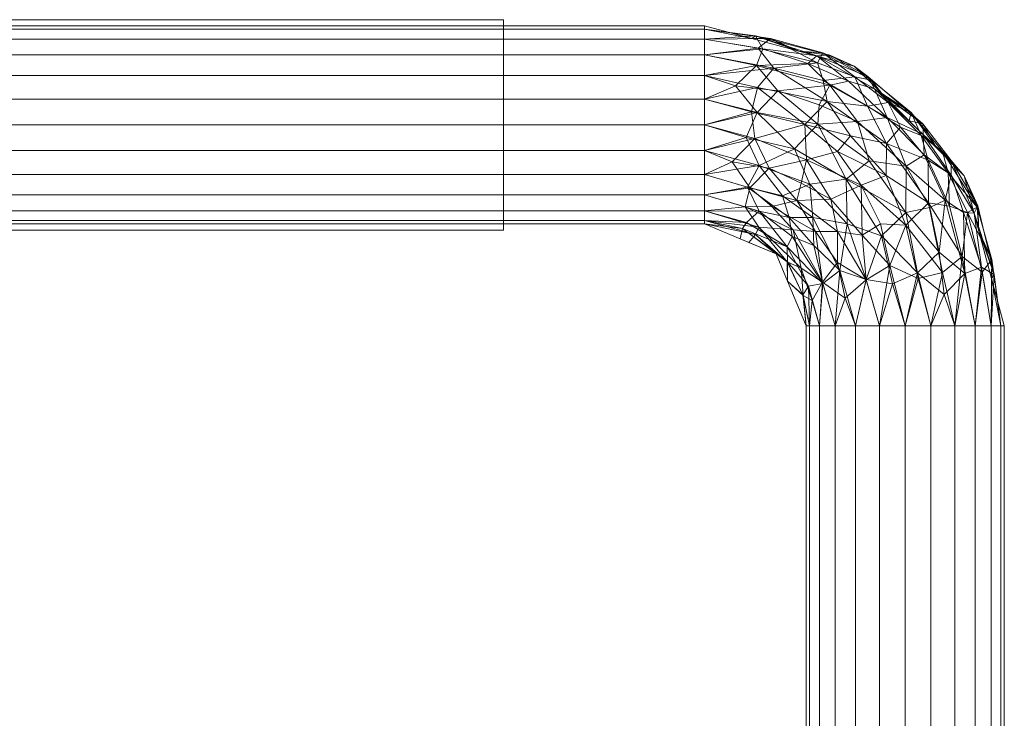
# Model space of a CAD drawing. Header units: millimetres. Extents: x -336 to 336, y -553 to 585.
# Tile 256 of 256: x 168 to 315, y 481 to 585. Entities that reach past the tile are written whole.
import ezdxf

# ---------------------------------------------------------------- set-up
doc = ezdxf.new("R2010")
doc.units = ezdxf.units.MM
doc.layers.add('M-520-M_DRAINAGE_FW', color=2, linetype='Continuous', lineweight=30)

# ---------------------------------------------------------------- blocks, each defined once
blk = doc.blocks.new('FFAS9403-000040BC0 - Urinal Safety Grab Bar-3412-3D View 1')
at = {"layer": 'M-520-M_DRAINAGE_FW', "lineweight": 9}
mesh = blk.add_polyface(dxfattribs=at)
corners = [(270, 584, 278.4), (270, 583.49, 274.57), (270, 582.01, 271), (270, 579.66, 267.94), (270, 576.6, 265.59), (270, 573.03, 264.11), (270, 569.2, 263.6), (270, 565.37, 264.11), (270, 561.8, 265.59), (270, 558.73, 267.94), (270, 556.38, 271), (270, 554.9, 274.57), (270, 554.4, 278.4), (-270, 554.4, 278.4), (-270, 554.9, 274.57), (-270, 556.38, 271), (-270, 558.73, 267.94), (-270, 561.8, 265.59), (-270, 565.37, 264.11), (-270, 569.2, 263.6), (-270, 573.03, 264.11), (-270, 576.6, 265.59), (-270, 579.66, 267.94), (-270, 582.01, 271), (-270, 583.49, 274.57), (-270, 584, 278.4)]
mesh.append_faces([[corners[k] for k in face] for face in [(13, 14, 11, 12)]], dxfattribs={"vtx1": -1})
mesh.append_faces([[corners[k] for k in face] for face in [(14, 15, 10, 11), (16, 17, 8, 9), (15, 16, 9, 10), (17, 18, 7, 8), (6, 7, 18, 19), (20, 21, 4, 5), (21, 22, 3, 4), (23, 24, 1, 2), (22, 23, 2, 3), (19, 20, 5, 6)]], dxfattribs={"vtx1": -1, "vtx3": -1})
mesh.append_faces([[corners[k] for k in face] for face in [(24, 25, 0, 1)]], dxfattribs={"vtx3": -1})
mesh = blk.add_polyface(dxfattribs=at)
corners = [(270, 554.4, 278.4), (270, 554.9, 282.24), (270, 556.38, 285.8), (270, 558.73, 288.87), (270, 561.8, 291.22), (270, 565.37, 292.7), (270, 569.2, 293.2), (270, 573.03, 292.7), (270, 576.6, 291.22), (270, 579.66, 288.87), (270, 582.01, 285.8), (270, 583.49, 282.24), (270, 584, 278.4), (-270, 584, 278.4), (-270, 583.49, 282.24), (-270, 582.01, 285.8), (-270, 579.66, 288.87), (-270, 576.6, 291.22), (-270, 573.03, 292.7), (-270, 569.2, 293.2), (-270, 565.37, 292.7), (-270, 561.8, 291.22), (-270, 558.73, 288.87), (-270, 556.38, 285.8), (-270, 554.9, 282.24), (-270, 554.4, 278.4)]
mesh.append_faces([[corners[k] for k in face] for face in [(14, 15, 10, 11), (16, 17, 8, 9), (15, 16, 9, 10), (17, 18, 7, 8), (6, 7, 18, 19), (20, 21, 4, 5), (21, 22, 3, 4), (23, 24, 1, 2), (22, 23, 2, 3), (19, 20, 5, 6)]], dxfattribs={"vtx1": -1, "vtx3": -1})
mesh.append_faces([[corners[k] for k in face] for face in [(12, 13, 14, 11)]], dxfattribs={"vtx2": -1})
mesh.append_faces([[corners[k] for k in face] for face in [(24, 25, 0, 1)]], dxfattribs={"vtx3": -1})
mesh = blk.add_polyface(dxfattribs=at)
corners = [(-239.9, 584.92, 287.48), (-239.9, 569.2, 296.56), (240, 569.2, 296.56), (240, 584.92, 287.48)]
mesh.append_faces([[corners[k] for k in face] for face in [(3, 0, 1, 2)]])
mesh = blk.add_polyface(dxfattribs=at)
corners = [(-239.9, 584.92, 269.33), (-239.9, 584.92, 287.48), (240, 584.92, 287.48), (240, 584.92, 269.33)]
mesh.append_faces([[corners[k] for k in face] for face in [(3, 0, 1, 2)]])
mesh = blk.add_polyface(dxfattribs=at)
corners = [(-239.9, 569.2, 260.25), (-239.9, 584.92, 269.33), (240, 584.92, 269.33), (240, 569.2, 260.25)]
mesh.append_faces([[corners[k] for k in face] for face in [(0, 1, 2, 3)]])
mesh = blk.add_polyface(dxfattribs=at)
corners = [(-239.9, 584, 278.4), (-239.9, 583.49, 274.57), (-239.9, 582.01, 271), (-239.9, 579.66, 267.94), (-239.9, 576.6, 265.59), (-239.9, 573.03, 264.11), (-239.9, 569.2, 263.6), (-239.9, 565.37, 264.11), (-239.9, 561.8, 265.59), (-239.9, 558.73, 267.94), (-239.9, 556.38, 271), (-239.9, 554.9, 274.57), (-239.9, 554.4, 278.4), (240, 554.4, 278.4), (240, 554.9, 274.57), (240, 556.38, 271), (240, 558.73, 267.94), (240, 561.8, 265.59), (240, 565.37, 264.11), (240, 569.2, 263.6), (240, 573.03, 264.11), (240, 576.6, 265.59), (240, 579.66, 267.94), (240, 582.01, 271), (240, 583.49, 274.57), (240, 584, 278.4)]
mesh.append_faces([[corners[k] for k in face] for face in [(0, 1, 24, 25)]], dxfattribs={"vtx1": -1})
mesh.append_faces([[corners[k] for k in face] for face in [(10, 11, 14, 15), (9, 10, 15, 16), (7, 8, 17, 18), (8, 9, 16, 17), (6, 7, 18, 19), (4, 5, 20, 21), (3, 4, 21, 22), (1, 2, 23, 24), (2, 3, 22, 23), (19, 20, 5, 6)]], dxfattribs={"vtx1": -1, "vtx3": -1})
mesh.append_faces([[corners[k] for k in face] for face in [(11, 12, 13, 14)]], dxfattribs={"vtx3": -1})
mesh = blk.add_polyface(dxfattribs=at)
corners = [(-239.9, 554.4, 278.4), (-239.9, 554.9, 282.24), (-239.9, 556.38, 285.8), (-239.9, 558.73, 288.87), (-239.9, 561.8, 291.22), (-239.9, 565.37, 292.7), (-239.9, 569.2, 293.2), (-239.9, 573.03, 292.7), (-239.9, 576.6, 291.22), (-239.9, 579.66, 288.87), (-239.9, 582.01, 285.8), (-239.9, 583.49, 282.24), (-239.9, 584, 278.4), (240, 584, 278.4), (240, 583.49, 282.24), (240, 582.01, 285.8), (240, 579.66, 288.87), (240, 576.6, 291.22), (240, 573.03, 292.7), (240, 569.2, 293.2), (240, 565.37, 292.7), (240, 561.8, 291.22), (240, 558.73, 288.87), (240, 556.38, 285.8), (240, 554.9, 282.24), (240, 554.4, 278.4)]
mesh.append_faces([[corners[k] for k in face] for face in [(0, 1, 24, 25)]], dxfattribs={"vtx1": -1})
mesh.append_faces([[corners[k] for k in face] for face in [(10, 11, 14, 15), (9, 10, 15, 16), (7, 8, 17, 18), (8, 9, 16, 17), (6, 7, 18, 19), (4, 5, 20, 21), (3, 4, 21, 22), (1, 2, 23, 24), (2, 3, 22, 23), (19, 20, 5, 6)]], dxfattribs={"vtx1": -1, "vtx3": -1})
mesh.append_faces([[corners[k] for k in face] for face in [(12, 13, 14, 11)]], dxfattribs={"vtx2": -1})
mesh = blk.add_polyface(dxfattribs=at)
corners = [(240, 553.48, 287.48), (240, 553.48, 269.33), (240, 569.2, 260.25), (240, 584.92, 269.33), (240, 584.92, 287.48), (240, 569.2, 296.56), (240, 554.4, 278.4), (240, 554.9, 282.24), (240, 556.38, 285.8), (240, 558.73, 288.87), (240, 561.8, 291.22), (240, 565.37, 292.7), (240, 569.2, 293.2), (240, 573.03, 292.7), (240, 576.6, 291.22), (240, 579.66, 288.87), (240, 582.01, 285.8), (240, 583.49, 282.24), (240, 584, 278.4), (240, 583.49, 274.57), (240, 582.01, 271), (240, 579.66, 267.94), (240, 576.6, 265.59), (240, 573.03, 264.11), (240, 569.2, 263.6), (240, 565.37, 264.11), (240, 561.8, 265.59), (240, 558.73, 267.94), (240, 556.38, 271), (240, 554.9, 274.57)]
mesh.append_faces([[corners[k] for k in face] for face in [(11, 5, 10), (3, 22, 2), (22, 3, 21), (20, 3, 19), (7, 0, 6), (23, 2, 22), (28, 1, 27)]], dxfattribs={"vtx0": -1, "vtx1": -1})
mesh.append_faces([[corners[k] for k in face] for face in [(4, 14, 15), (14, 4, 5), (4, 15, 16), (5, 11, 12), (5, 13, 14), (18, 3, 4), (0, 7, 8), (10, 5, 0), (2, 23, 24), (1, 28, 29)]], dxfattribs={"vtx0": -1, "vtx2": -1})
mesh.append_faces([[corners[k] for k in face] for face in [(12, 13, 5), (16, 17, 4), (18, 19, 3), (17, 18, 4), (20, 21, 3), (9, 10, 0), (8, 9, 0), (29, 6, 1), (0, 1, 6), (24, 25, 2), (25, 26, 2), (26, 27, 1), (1, 2, 26)]], dxfattribs={"vtx1": -1, "vtx2": -1})
mesh = blk.add_polyface(dxfattribs=at)
corners = [(270, 584, 278.4), (292.4, 577.99, 278.4), (308.8, 561.6, 278.4), (314.8, 539.2, 278.4), (314.3, 539.2, 274.57), (312.82, 539.2, 271), (310.47, 539.2, 267.94), (307.4, 539.2, 265.59), (303.83, 539.2, 264.11), (300, 539.2, 263.6), (296.17, 539.2, 264.11), (292.6, 539.2, 265.59), (289.53, 539.2, 267.94), (287.18, 539.2, 271), (285.7, 539.2, 274.57), (285.2, 539.2, 278.4), (280.75, 549.94, 278.4), (270, 554.4, 278.4), (270, 554.9, 274.57), (270, 556.38, 271), (270, 558.73, 267.94), (270, 561.8, 265.59), (270, 565.37, 264.11), (270, 569.2, 263.6), (270, 573.03, 264.11), (270, 576.6, 265.59), (270, 579.66, 267.94), (270, 582.01, 271), (270, 583.49, 274.57), (294.63, 563.83, 264.42), (286.19, 555.39, 265.42), (288.75, 575.16, 268.03), (305.96, 557.95, 268.03), (282.37, 550.98, 271.17), (296.45, 552.64, 263.61), (283.45, 565.64, 263.61), (311.01, 553.33, 278.4), (284.13, 580.21, 278.4), (310.32, 556, 272.77), (286.81, 579.52, 272.77), (280.98, 574.27, 265.23), (305.07, 550.17, 265.23), (278.17, 556.32, 268.53), (300.6, 569.8, 278.4), (290.26, 547.45, 266.03), (278.17, 563.13, 264.37), (311.37, 547.95, 270.16), (278.76, 580.57, 270.16), (302.69, 567.76, 272.14), (277.88, 571.04, 263.87), (286.93, 569.31, 264.32), (301.84, 547.08, 263.87), (300.11, 556.13, 264.32), (276.32, 554.63, 271.95), (287.71, 545.5, 268.73), (294.17, 546.12, 264.43), (282.44, 545.86, 278.4), (282.42, 548.76, 274.7), (276.45, 559.89, 266.17), (275.37, 552.17, 278.4), (313.3, 546.84, 273.52), (308.88, 547, 267.19), (277.64, 582.5, 273.52), (277.81, 578.08, 267.19), (292.89, 569.7, 266.04), (297.29, 570.33, 268.97), (300.14, 563.05, 266.24), (295.43, 574.59, 272.52), (285.57, 545.11, 272), (312.91, 546.26, 278.4), (277.07, 582.1, 278.4), (298.11, 545.44, 263.65), (276.24, 567.31, 263.65), (285.77, 560.35, 264.05), (291.2, 561.07, 263.61), (291.34, 554.43, 264.1), (286.35, 551.16, 267.26), (282.68, 555.36, 267.02), (281.69, 558.58, 265.57), (283.12, 552.55, 268.83), (275.68, 553.7, 275.11), (284.72, 543.79, 275.85), (310.83, 557.13, 275.92), (306.87, 563.87, 274.84), (306.87, 561.71, 271.71), (308.72, 556.11, 270.1), (302.64, 569.38, 275.23), (296.5, 573.9, 278.4), (294.41, 576.41, 275.48), (288.73, 579.63, 275.76), (274.65, 575.02, 264.93), (305.83, 543.85, 264.93), (285.46, 578.36, 269.89), (291.51, 575.72, 270.3), (287.15, 572.19, 265.46), (302.83, 564.72, 269.19), (303.69, 556.86, 265.98), (304.7, 565.7, 278.4)]
mesh.append_faces([[corners[k] for k in face] for face in [(24, 49, 23), (27, 47, 26), (37, 62, 70), (36, 82, 2), (26, 63, 25), (22, 45, 21), (69, 60, 36), (17, 80, 59), (15, 81, 14), (43, 86, 87), (97, 86, 43)]], dxfattribs={"vtx0": -1, "vtx1": -1})
mesh.append_faces([[corners[k] for k in face] for face in [(76, 44, 54), (44, 12, 54), (47, 27, 62), (64, 50, 94), (48, 65, 67), (75, 55, 44), (5, 46, 60), (61, 46, 6), (58, 21, 45), (85, 61, 32), (76, 77, 30), (86, 97, 83), (77, 78, 30), (41, 51, 52), (53, 80, 18), (26, 47, 63), (42, 53, 19), (22, 72, 45), (96, 52, 66), (49, 24, 90), (91, 51, 41), (82, 83, 2), (50, 35, 49), (64, 29, 50), (89, 62, 37), (60, 69, 4), (88, 89, 1), (57, 80, 33), (55, 11, 44), (84, 48, 83), (35, 74, 73), (73, 45, 35), (77, 58, 78), (84, 85, 32), (39, 92, 47), (63, 31, 40), (66, 65, 95), (93, 65, 31), (50, 49, 40), (72, 49, 35), (94, 31, 64), (50, 29, 74), (71, 51, 9), (34, 74, 52), (34, 52, 51), (52, 29, 66), (42, 33, 53), (68, 54, 13), (44, 76, 30), (75, 44, 30), (71, 55, 34), (56, 57, 81), (57, 33, 68), (45, 73, 78), (42, 20, 58), (80, 57, 16), (46, 38, 60), (60, 38, 82), (91, 61, 7), (32, 61, 41), (28, 70, 62), (39, 47, 62), (63, 47, 92), (90, 63, 40), (65, 64, 31), (66, 29, 64), (31, 92, 93), (95, 65, 48), (65, 66, 64), (66, 32, 96), (86, 88, 87), (86, 67, 88), (68, 14, 81), (54, 68, 33), (55, 71, 10), (51, 71, 34), (49, 72, 23), (45, 72, 35), (35, 50, 74), (75, 30, 73), (52, 74, 29), (75, 74, 34), (74, 75, 73), (55, 75, 34), (33, 79, 54), (79, 42, 77), (79, 77, 76), (58, 77, 42), (45, 78, 58), (73, 30, 78), (54, 79, 76), (42, 79, 33), (80, 53, 33), (68, 81, 57), (60, 82, 36), (38, 84, 83), (38, 83, 82), (86, 83, 48), (85, 84, 38), (95, 84, 32), (38, 46, 85), (61, 85, 46), (67, 86, 48), (39, 89, 88), (39, 88, 67), (62, 89, 39), (63, 90, 25), (49, 90, 40), (51, 91, 8), (61, 91, 41), (93, 39, 67), (63, 92, 31), (39, 93, 92), (65, 93, 67), (50, 40, 94), (31, 94, 40), (84, 95, 48), (66, 95, 32), (32, 41, 96), (52, 96, 41)]], dxfattribs={"vtx0": -1, "vtx1": -1, "vtx2": -1})
mesh.append_faces([[corners[k] for k in face] for face in [(51, 8, 9), (46, 5, 6), (44, 11, 12), (57, 56, 16), (88, 1, 87), (91, 7, 8), (53, 18, 19), (58, 20, 21), (62, 27, 28), (90, 24, 25), (60, 4, 5), (80, 16, 59), (80, 17, 18)]], dxfattribs={"vtx0": -1, "vtx2": -1})
mesh.append_faces([[corners[k] for k in face] for face in [(9, 10, 71), (10, 11, 55), (15, 56, 81), (22, 23, 72), (12, 13, 54), (19, 20, 42), (13, 14, 68), (6, 7, 61), (37, 1, 89), (97, 2, 83)]], dxfattribs={"vtx1": -1, "vtx2": -1})
mesh.append_faces([[corners[k] for k in face] for face in [(28, 0, 70), (69, 3, 4)]], dxfattribs={"vtx2": -1})
mesh = blk.add_polyface(dxfattribs=at)
corners = [(270, 554.4, 278.4), (280.75, 549.94, 278.4), (285.2, 539.2, 278.4), (285.7, 539.2, 282.24), (287.18, 539.2, 285.8), (289.53, 539.2, 288.87), (292.6, 539.2, 291.22), (296.17, 539.2, 292.7), (300, 539.2, 293.2), (303.83, 539.2, 292.7), (307.4, 539.2, 291.22), (310.47, 539.2, 288.87), (312.82, 539.2, 285.8), (314.3, 539.2, 282.24), (314.8, 539.2, 278.4), (308.8, 561.6, 278.4), (292.4, 577.99, 278.4), (270, 584, 278.4), (270, 583.49, 282.24), (270, 582.01, 285.8), (270, 579.66, 288.87), (270, 576.6, 291.22), (270, 573.03, 292.7), (270, 569.2, 293.2), (270, 565.37, 292.7), (270, 561.8, 291.22), (270, 558.73, 288.87), (270, 556.38, 285.8), (270, 554.9, 282.24), (297.21, 566.41, 290.53), (288.9, 558.1, 292.84), (309.29, 556.11, 285.87), (286.91, 578.49, 285.87), (283.28, 553.52, 288.87), (285.01, 569.27, 292.76), (300.08, 554.21, 292.76), (311.01, 553.33, 278.4), (284.13, 580.21, 278.4), (289.89, 548.62, 290.86), (279.69, 562.76, 292.5), (284.48, 547.78, 285.16), (308.49, 549.56, 289.44), (280.37, 577.69, 289.44), (278.13, 553.9, 285.1), (312.93, 549.08, 283.05), (279.88, 582.12, 283.05), (297.7, 548.17, 293.18), (276.78, 559.82, 290.67), (277.56, 567.15, 293.17), (287.66, 545.7, 288.1), (305.57, 547.15, 291.72), (303.49, 557.55, 290.73), (277.95, 574.77, 291.72), (288.35, 572.69, 290.73), (311.48, 547.21, 286.72), (278.02, 580.67, 286.72), (282.44, 545.86, 278.4), (282.39, 548.72, 281.91), (276.66, 551.64, 278.4), (294.18, 546.07, 292.38), (303.41, 563.95, 287.62), (300.6, 569.8, 278.4), (305.58, 565.21, 282.97), (297.47, 572.54, 285.1), (276.09, 556.96, 288.06), (283.81, 557.91, 291.58), (285.25, 563.98, 293.18), (293.42, 560.21, 293.13), (277.06, 571.14, 292.95), (301.94, 546.26, 292.95), (312.91, 546.26, 278.4), (277.07, 582.1, 278.4), (310.77, 556.9, 281.63), (287.7, 579.96, 281.63), (294.95, 575.9, 281.9), (293.59, 552.72, 292.94), (300.87, 571.03, 282.05), (289.88, 553.29, 292.09), (286.58, 553.28, 290.7), (296.31, 554.44, 293.2), (284.74, 543.7, 280.91), (294.37, 572, 288.46), (287.73, 575.82, 288.64), (297.17, 561.66, 292.24), (291.82, 567.56, 292.02), (289.89, 565.22, 292.95), (291.02, 543.29, 290.46), (274.14, 563.66, 292.27), (286.09, 542.98, 284.53), (277.62, 552.82, 281.85), (306.63, 557.08, 288.56), (306.4, 562.06, 285.5), (302.38, 567.63, 285.3), (299.32, 568.86, 287.46), (304.7, 565.7, 278.4), (280.09, 556.99, 289.72), (284.44, 560.49, 292.58), (292.5, 576.36, 284.58), (296.5, 573.9, 278.4)]
mesh.append_faces([[corners[k] for k in face] for face in [(7, 59, 6), (5, 49, 4), (10, 50, 9), (36, 44, 70), (8, 46, 7), (37, 73, 16), (71, 45, 37), (2, 80, 56), (98, 76, 61)]], dxfattribs={"vtx0": -1, "vtx1": -1})
mesh.append_faces([[corners[k] for k in face] for face in [(85, 83, 84), (44, 36, 72), (70, 44, 13), (44, 54, 12), (41, 50, 10), (91, 92, 60), (8, 69, 46), (24, 87, 48), (45, 71, 18), (33, 40, 49), (56, 80, 57), (52, 42, 21), (42, 52, 53), (55, 32, 45), (82, 53, 81), (60, 29, 51), (37, 45, 73), (50, 51, 35), (55, 45, 19), (72, 62, 91), (95, 47, 64), (49, 40, 88), (39, 66, 48), (51, 41, 90), (89, 1, 57), (66, 30, 67), (26, 64, 47), (65, 39, 47), (87, 47, 39), (95, 78, 65), (33, 43, 40), (59, 7, 46), (54, 31, 41), (75, 79, 67), (77, 59, 75), (39, 65, 96), (39, 96, 66), (68, 48, 34), (86, 49, 5), (49, 38, 78), (51, 50, 41), (69, 50, 35), (51, 90, 60), (51, 29, 83), (68, 52, 22), (34, 84, 53), (34, 53, 52), (53, 29, 81), (31, 54, 44), (41, 11, 54), (20, 42, 55), (32, 55, 42), (80, 40, 57), (40, 43, 57), (75, 59, 46), (86, 59, 38), (74, 16, 73), (92, 93, 60), (91, 60, 90), (62, 72, 15), (76, 98, 74), (63, 76, 74), (53, 82, 42), (27, 43, 64), (33, 64, 43), (95, 65, 47), (77, 78, 38), (75, 67, 30), (34, 48, 66), (83, 67, 35), (66, 67, 85), (48, 68, 23), (52, 68, 34), (50, 69, 9), (46, 69, 35), (31, 44, 72), (45, 32, 73), (74, 97, 63), (97, 73, 32), (92, 76, 63), (75, 46, 79), (77, 75, 30), (76, 62, 94), (65, 77, 30), (59, 77, 38), (65, 78, 77), (49, 78, 33), (46, 35, 79), (35, 67, 79), (80, 3, 88), (93, 29, 60), (81, 63, 97), (97, 82, 81), (32, 42, 82), (51, 83, 35), (84, 83, 29), (53, 84, 29), (85, 84, 34), (66, 85, 34), (83, 85, 67), (59, 86, 6), (49, 86, 38), (47, 87, 25), (48, 87, 39), (49, 88, 4), (80, 88, 40), (57, 43, 89), (28, 89, 43), (41, 31, 90), (91, 90, 31), (72, 91, 31), (92, 91, 62), (76, 92, 62), (93, 63, 81), (63, 93, 92), (29, 93, 81), (64, 33, 95), (95, 33, 78), (65, 30, 96), (66, 96, 30), (73, 97, 74), (97, 32, 82)]], dxfattribs={"vtx0": -1, "vtx1": -1, "vtx2": -1})
mesh.append_faces([[corners[k] for k in face] for face in [(76, 94, 61), (54, 11, 12), (41, 10, 11), (52, 21, 22), (69, 8, 9), (44, 12, 13), (80, 2, 3), (42, 20, 21), (48, 23, 24), (88, 3, 4), (87, 24, 25), (72, 36, 15), (89, 58, 1), (62, 15, 94)]], dxfattribs={"vtx0": -1, "vtx2": -1})
mesh.append_faces([[corners[k] for k in face] for face in [(27, 28, 43), (5, 6, 86), (25, 26, 47), (22, 23, 68), (18, 19, 45), (1, 56, 57), (19, 20, 55), (26, 27, 64), (0, 58, 89), (28, 0, 89), (98, 16, 74)]], dxfattribs={"vtx1": -1, "vtx2": -1})
mesh.append_faces([[corners[k] for k in face] for face in [(13, 14, 70), (71, 17, 18)]], dxfattribs={"vtx2": -1})
mesh = blk.add_polyface(dxfattribs=at)
corners = [(-239.9, 569.2, 296.56), (-239.9, 553.48, 287.48), (240, 553.48, 287.48), (240, 569.2, 296.56)]
mesh.append_faces([[corners[k] for k in face] for face in [(3, 0, 1, 2)]])
mesh = blk.add_polyface(dxfattribs=at)
corners = [(-239.9, 553.48, 269.33), (-239.9, 569.2, 260.25), (240, 569.2, 260.25), (240, 553.48, 269.33)]
mesh.append_faces([[corners[k] for k in face] for face in [(3, 0, 1, 2)]])
mesh = blk.add_polyface(dxfattribs=at)
corners = [(-239.9, 553.48, 287.48), (-239.9, 553.48, 269.33), (240, 553.48, 269.33), (240, 553.48, 287.48)]
mesh.append_faces([[corners[k] for k in face] for face in [(0, 1, 2, 3)]])
mesh = blk.add_polyface(dxfattribs=at)
corners = [(314.8, 444.17, 278.4), (314.3, 444.17, 274.57), (312.82, 444.17, 271), (310.47, 444.17, 267.94), (307.4, 444.17, 265.59), (303.83, 444.17, 264.11), (300, 444.17, 263.6), (296.17, 444.17, 264.11), (292.6, 444.17, 265.59), (289.53, 444.17, 267.94), (287.18, 444.17, 271), (285.7, 444.17, 274.57), (285.2, 444.17, 278.4), (285.2, 539.2, 278.4), (285.7, 539.2, 274.57), (287.18, 539.2, 271), (289.53, 539.2, 267.94), (292.6, 539.2, 265.59), (296.17, 539.2, 264.11), (300, 539.2, 263.6), (303.83, 539.2, 264.11), (307.4, 539.2, 265.59), (310.47, 539.2, 267.94), (312.82, 539.2, 271), (314.3, 539.2, 274.57), (314.8, 539.2, 278.4)]
mesh.append_faces([[corners[k] for k in face] for face in [(13, 14, 11, 12)]], dxfattribs={"vtx1": -1})
mesh.append_faces([[corners[k] for k in face] for face in [(14, 15, 10, 11), (16, 17, 8, 9), (15, 16, 9, 10), (17, 18, 7, 8), (6, 7, 18, 19), (20, 21, 4, 5), (21, 22, 3, 4), (23, 24, 1, 2), (22, 23, 2, 3), (19, 20, 5, 6)]], dxfattribs={"vtx1": -1, "vtx3": -1})
mesh.append_faces([[corners[k] for k in face] for face in [(24, 25, 0, 1)]], dxfattribs={"vtx3": -1})
mesh = blk.add_polyface(dxfattribs=at)
corners = [(285.2, 444.17, 278.4), (285.7, 444.17, 282.24), (287.18, 444.17, 285.8), (289.53, 444.17, 288.87), (292.6, 444.17, 291.22), (296.17, 444.17, 292.7), (300, 444.17, 293.2), (303.83, 444.17, 292.7), (307.4, 444.17, 291.22), (310.47, 444.17, 288.87), (312.82, 444.17, 285.8), (314.3, 444.17, 282.24), (314.8, 444.17, 278.4), (314.8, 539.2, 278.4), (314.3, 539.2, 282.24), (312.82, 539.2, 285.8), (310.47, 539.2, 288.87), (307.4, 539.2, 291.22), (303.83, 539.2, 292.7), (300, 539.2, 293.2), (296.17, 539.2, 292.7), (292.6, 539.2, 291.22), (289.53, 539.2, 288.87), (287.18, 539.2, 285.8), (285.7, 539.2, 282.24), (285.2, 539.2, 278.4)]
mesh.append_faces([[corners[k] for k in face] for face in [(11, 14, 15, 10)]], dxfattribs={"vtx0": -1, "vtx2": -1})
mesh.append_faces([[corners[k] for k in face] for face in [(16, 17, 8, 9), (15, 16, 9, 10), (17, 18, 7, 8), (6, 7, 18, 19), (20, 21, 4, 5), (21, 22, 3, 4), (23, 24, 1, 2), (22, 23, 2, 3), (19, 20, 5, 6)]], dxfattribs={"vtx1": -1, "vtx3": -1})
mesh.append_faces([[corners[k] for k in face] for face in [(12, 13, 14, 11)]], dxfattribs={"vtx2": -1})
mesh.append_faces([[corners[k] for k in face] for face in [(24, 25, 0, 1)]], dxfattribs={"vtx3": -1})

msp = doc.modelspace()

# ---------------------------------------------------------------- block references
at = {"layer": 'M-520-M_DRAINAGE_FW', "lineweight": 9}
msp.add_blockref('FFAS9403-000040BC0 - Urinal Safety Grab Bar-3412-3D View 1', (0, 0), dxfattribs=at)

doc.saveas('drawing.dxf')
